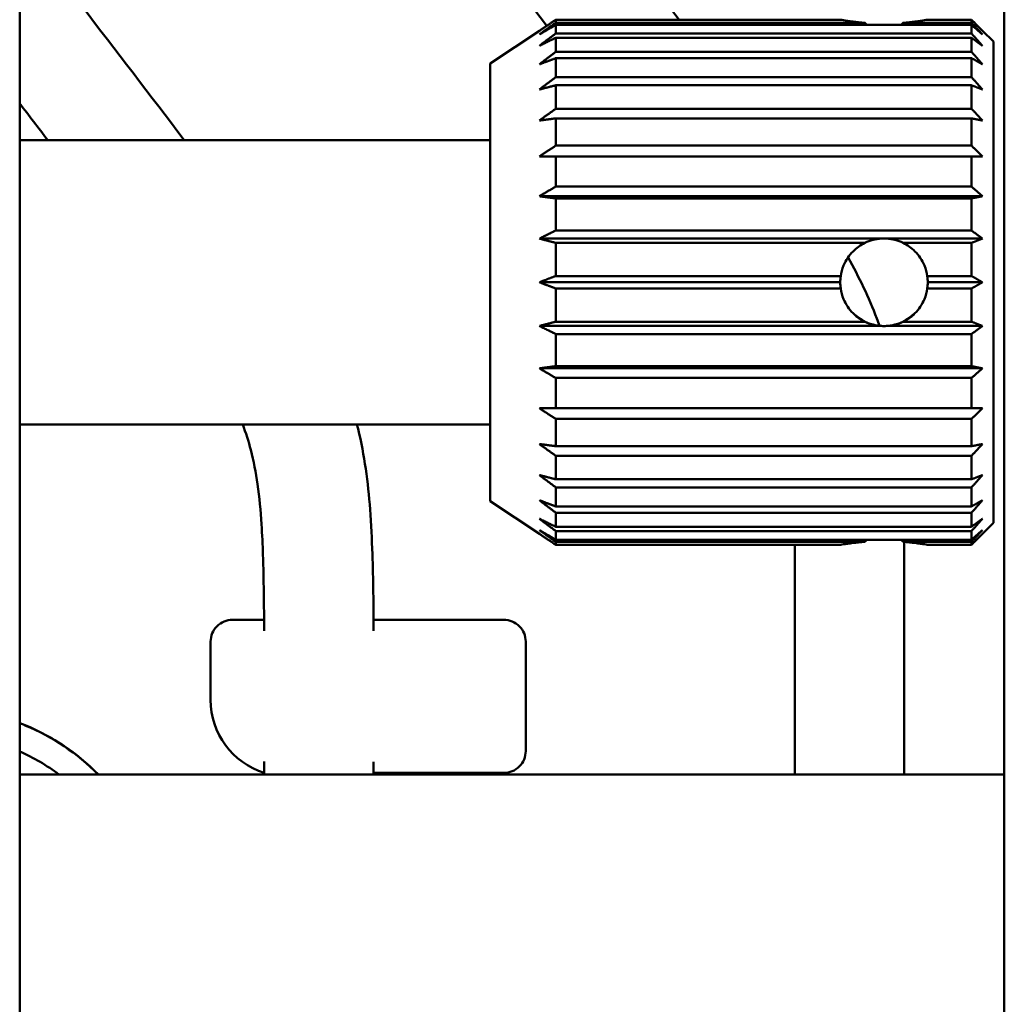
# Model space of a CAD drawing. Header units: millimetres. Extents: x 0 to 1891, y -60 to 594.
# Tile 28 of 118: x 96 to 141, y 413 to 458. Entities that reach past the tile are written whole.
import ezdxf

# ---------------------------------------------------------------- set-up
doc = ezdxf.new("R2010")
doc.units = ezdxf.units.MM
doc.layers.add('Sichtbar (ISO)', color=7, linetype='Continuous', lineweight=50)

msp = doc.modelspace()

# ---------------------------------------------------------------- linework, layer by layer
at = {"layer": 'Sichtbar (ISO)'}
for p, q in [((96.188, 495.38), (96.188, 306.38)), ((141.187, 321.882), (141.183, 461.882)), ((120.688, 457.876), (133.709, 457.876)), ((120.688, 457.744), (120.688, 457.876)), ((134.818, 457.744), (120.688, 457.744)), ((139.688, 457.744), (136.558, 457.744)), ((137.668, 457.876), (139.688, 457.876)), ((139.688, 457.876), (139.688, 457.744)), ((117.688, 455.88), (119.939, 457.38)), ((120.688, 457.644), (139.688, 457.644)), ((120.688, 457.251), (120.688, 457.644)), ((139.688, 457.251), (120.688, 457.251)), ((136.479, 457.644), (134.898, 457.644)), ((139.688, 457.644), (139.688, 457.251)), ((140.688, 456.88), (140.188, 457.38)), ((120.688, 456.413), (120.688, 457.055)), ((120.688, 457.055), (139.688, 457.055)), ((139.688, 457.055), (139.688, 456.413)), ((140.688, 456.88), (140.688, 434.88)), ((139.688, 456.413), (120.688, 456.413)), ((117.688, 435.88), (117.688, 455.88)), ((120.688, 455.254), (120.688, 456.126)), ((120.688, 456.126), (139.688, 456.126)), ((139.688, 456.126), (139.688, 455.254)), ((139.688, 455.254), (120.688, 455.254)), ((120.688, 453.811), (120.688, 454.885)), ((120.688, 454.885), (139.688, 454.885)), ((139.688, 454.885), (139.688, 453.811)), ((139.688, 453.811), (120.688, 453.811)), ((120.688, 452.126), (120.688, 453.371)), ((120.688, 453.371), (139.688, 453.371)), ((139.688, 453.371), (139.688, 452.126)), ((117.688, 452.38), (96.188, 452.38)), ((139.688, 452.126), (120.688, 452.126)), ((120.688, 450.252), (120.688, 451.63)), ((120.688, 451.63), (139.688, 451.63)), ((139.688, 451.63), (139.688, 450.252)), ((139.688, 450.252), (120.688, 450.252)), ((119.938, 449.813), (140.188, 449.813)), ((120.688, 448.245), (120.688, 449.713)), ((120.688, 449.713), (139.688, 449.713)), ((139.688, 449.713), (139.688, 448.245)), ((139.688, 448.245), (120.688, 448.245)), ((119.938, 447.877), (135.578, 447.877)), ((135.799, 447.877), (140.188, 447.877)), ((120.688, 446.166), (120.688, 447.681)), ((120.688, 447.681), (134.818, 447.681)), ((136.558, 447.681), (139.688, 447.681)), ((139.688, 447.681), (139.688, 446.166)), ((133.709, 446.166), (120.688, 446.166)), ((139.688, 446.166), (137.668, 446.166)), ((119.938, 445.88), (133.688, 445.88)), ((120.688, 444.079), (120.688, 445.593)), ((120.688, 445.593), (133.709, 445.593)), ((137.668, 445.593), (139.688, 445.593)), ((137.688, 445.88), (140.188, 445.88)), ((139.688, 445.593), (139.688, 444.079)), ((119.938, 443.883), (135.578, 443.883)), ((134.818, 444.079), (120.688, 444.079)), ((135.799, 443.883), (140.188, 443.883)), ((139.688, 444.079), (136.558, 444.079)), ((120.688, 442.046), (120.688, 443.514)), ((120.688, 443.514), (139.688, 443.514)), ((139.688, 443.514), (139.688, 442.046)), ((119.938, 441.947), (140.188, 441.947)), ((139.688, 442.046), (120.688, 442.046)), ((120.688, 440.13), (120.688, 441.507)), ((120.688, 441.507), (139.688, 441.507)), ((139.688, 441.507), (139.688, 440.13)), ((139.688, 440.13), (120.688, 440.13)), ((117.688, 439.38), (96.188, 439.38)), ((120.688, 438.388), (120.688, 439.633)), ((120.688, 439.633), (139.688, 439.633)), ((139.688, 439.633), (139.688, 438.388)), ((139.688, 438.388), (120.688, 438.388)), ((120.688, 436.874), (120.688, 437.949)), ((120.688, 437.949), (139.688, 437.949)), ((139.688, 437.949), (139.688, 436.874)), ((139.688, 436.874), (120.688, 436.874)), ((120.688, 435.634), (120.688, 436.506)), ((120.688, 436.506), (139.688, 436.506)), ((139.688, 436.506), (139.688, 435.634)), ((117.688, 435.88), (119.939, 434.38)), ((139.688, 435.634), (120.688, 435.634)), ((120.688, 434.705), (120.688, 435.347)), ((120.688, 435.347), (139.688, 435.347)), ((139.688, 435.347), (139.688, 434.705)), ((140.688, 434.88), (140.188, 434.38)), ((119.939, 434.38), (119.938, 434.38)), ((139.688, 434.705), (120.688, 434.705)), ((120.688, 434.115), (120.688, 434.509)), ((120.688, 434.509), (139.688, 434.509)), ((139.688, 434.509), (139.688, 434.115)), ((139.688, 434.115), (120.688, 434.115)), ((120.688, 433.883), (120.688, 434.016)), ((120.688, 434.016), (134.818, 434.016)), ((133.709, 433.883), (120.688, 433.883)), ((136.558, 434.016), (139.688, 434.016)), ((139.688, 433.883), (137.668, 433.883)), ((139.688, 434.016), (139.688, 433.883)), ((131.613, 423.38), (131.613, 432.492)), ((136.613, 432.492), (136.613, 423.38)), ((107.357, 430.455), (105.913, 430.455)), ((118.313, 430.455), (112.361, 430.455)), ((104.913, 426.794), (104.913, 429.455)), ((119.313, 429.455), (119.313, 424.455)), ((107.363, 423.379), (107.363, 423.983)), ((112.363, 423.955), (112.363, 423.379)), ((141.184, 423.38), (96.188, 423.379)), ((118.313, 423.455), (112.363, 423.455))]:
    msp.add_line(p, q, dxfattribs=at)
for centre, radius, start, end in [((105.913, 429.455), 1, 89.9998, 180.0002), ((118.313, 429.455), 1, 359.9998, 90.0002), ((108.413, 426.794), 3.5, 180, 252.5424), ((92.733, 416.505), 9.85, 44.2566, 69.4661), ((92.733, 416.505), 9.841, 44.3061, 67.9512), ((92.733, 416.505), 8.65, 52.6253, 66.458), ((118.313, 424.455), 1, 269.9998, 0.0002)]:
    msp.add_arc(centre, radius, start, end, dxfattribs=at)
for centre, major_axis, ratio, start_param, end_param in [((135.688, 462.692), (0, 5.495), 0.363971, 2.691535, 2.735176), ((135.688, 462.692), (0, -5.495), 0.36397, 5.833125, 5.876763), ((135.688, 462.692), (0, -5.495), 0.36397, 0.406422, 0.450061), ((135.688, 462.692), (0, 5.495), 0.363971, 3.54801, 3.591649), ((135.688, 445.88), (0, -2), 0.999991, 3.19679, 3.591653), ((135.688, 445.88), (2, 0), 0.999996, 1.515599, 1.625994), ((135.688, 445.88), (0, -2), 0.999991, 2.691532, 3.086395), ((135.688, 445.88), (2, 0), 0.999995, 2.997748, 3.141593), ((135.688, 445.88), (2, 0), 0.999995, 0, 0.143844), ((135.688, 445.88), (0, -2), 0.999995, 4.712389, 4.856233), ((135.688, 445.88), (0, -2), 0.999995, 1.426952, 1.570796), ((135.688, 445.88), (2, 0), 0.999991, 4.262328, 4.657192), ((135.688, 445.88), (0, -2), 0.999991, 5.833125, 6.227988), ((135.688, 445.88), (0, -2), 0.999996, 6.227988, 6.338383), ((135.688, 445.88), (2, 0), 0.999996, 4.657192, 4.767586), ((135.688, 445.88), (2, 0), 0.999991, 4.767586, 5.16245), ((135.688, 445.88), (0, -2), 0.999991, 0.055197, 0.450061), ((135.688, 429.068), (0, 5.495), 0.363971, 0.406424, 0.450061), ((135.688, 429.068), (0, -5.495), 0.36397, 2.691532, 2.735164), ((135.688, 429.068), (0, 5.495), 0.363971, 5.833125, 5.876762)]:
    msp.add_ellipse(centre, major_axis=major_axis, ratio=ratio, start_param=start_param, end_param=end_param, dxfattribs=at)
for points, knots in [([(120.276, 457.604), (120.258, 457.627), (118.928, 459.384), (116.75, 462.263), (113.969, 465.966), (112.084, 468.703), (110.696, 471.136), (109.626, 473.57), (108.877, 476.164), (108.433, 478.865), (108.226, 481.484), (108.114, 484.777), (108.113, 487.148), (108.113, 488.723)], [0.4519234, 0.4519234, 0.4519234, 0.4519234, 0.4532903, 0.5567371, 0.6236731, 0.6735552, 0.7147558, 0.7568699, 0.799901, 0.8430547, 0.8870771, 0.924954, 1, 1, 1, 1]), ([(113.113, 488.723), (113.115, 487.446), (113.116, 486.169), (113.136, 484.892), (113.148, 484.101), (113.167, 483.31), (113.201, 482.519), (113.232, 481.797), (113.277, 481.075), (113.343, 480.355), (113.405, 479.686), (113.485, 479.019), (113.596, 478.356), (113.698, 477.74), (113.826, 477.127), (113.99, 476.524), (114.08, 476.19), (114.181, 475.86), (114.293, 475.533), (114.483, 474.976), (114.705, 474.43), (114.953, 473.897), (115.481, 472.763), (116.126, 471.687), (116.819, 470.645), (117.209, 470.057), (117.615, 469.479), (118.028, 468.906), (118.292, 468.54), (118.559, 468.176), (118.828, 467.813), (119.185, 467.33), (119.546, 466.848), (119.907, 466.367), (121.02, 464.883), (122.138, 463.403), (123.258, 461.924), (124.28, 460.574), (125.303, 459.226), (126.325, 457.876)], [0, 0, 0, 0, 0.0608257, 0.0608257, 0.0608257, 0.0985275, 0.0985275, 0.0985275, 0.1329671, 0.1329671, 0.1329671, 0.1649618, 0.1649618, 0.1649618, 0.1947283, 0.1947283, 0.1947283, 0.2111858, 0.2111858, 0.2111858, 0.2391865, 0.2391865, 0.2391865, 0.2987194, 0.2987194, 0.2987194, 0.3323121, 0.3323121, 0.3323121, 0.3537806, 0.3537806, 0.3537806, 0.3823973, 0.3823973, 0.3823973, 0.4706436, 0.4706436, 0.4706436, 0.5511544, 0.5511544, 0.5511544, 0.5511544]), ([(96.188, 462.224), (97.13, 460.985), (98.075, 459.748), (99.021, 458.511), (100.585, 456.468), (102.152, 454.427), (103.711, 452.38)], [0.2592668, 0.2592668, 0.2592668, 0.2592668, 0.3522513, 0.3522513, 0.3522513, 0.5059764, 0.5059764, 0.5059764, 0.5059764]), ([(134.818, 457.744), (134.613, 457.759), (134.426, 457.778), (134.097, 457.817), (133.943, 457.84), (133.777, 457.865), (133.733, 457.872), (133.709, 457.876)], [-1.1215684, -1.1215684, -1.1215684, -1.1215684, -1.0568428, -1.0568428, -0.9813549, -0.9813549, -0.9340407, -0.9340407, -0.9340407, -0.9340407]), ([(133.709, 457.876), (133.733, 457.872), (133.777, 457.865), (133.943, 457.84), (134.097, 457.817), (134.426, 457.778), (134.613, 457.759), (134.818, 457.744)], [-0.8776933, -0.8776933, -0.8776933, -0.8776933, -0.8303791, -0.8303791, -0.7548912, -0.7548912, -0.6901656, -0.6901656, -0.6901656, -0.6901656]), ([(136.558, 457.744), (136.764, 457.759), (136.951, 457.778), (137.28, 457.817), (137.434, 457.84), (137.6, 457.865), (137.644, 457.872), (137.668, 457.876)], [-0.517657, -0.517657, -0.517657, -0.517657, -0.4529315, -0.4529315, -0.3774436, -0.3774436, -0.3301294, -0.3301294, -0.3301294, -0.3301294]), ([(137.668, 457.876), (137.644, 457.872), (137.6, 457.865), (137.434, 457.84), (137.28, 457.817), (136.951, 457.778), (136.764, 457.759), (136.558, 457.744)], [-0.273782, -0.273782, -0.273782, -0.273782, -0.2264678, -0.2264678, -0.1509799, -0.1509799, -0.0862543, -0.0862543, -0.0862543, -0.0862543]), ([(134.818, 447.681), (134.613, 447.581), (134.426, 447.446), (134.097, 447.117), (133.943, 446.892), (133.777, 446.491), (133.733, 446.329), (133.709, 446.166)], [-1.1215684, -1.1215684, -1.1215684, -1.1215684, -1.0568428, -1.0568428, -0.9813549, -0.9813549, -0.9340407, -0.9340407, -0.9340407, -0.9340407]), ([(137.668, 446.166), (137.644, 446.329), (137.6, 446.491), (137.434, 446.892), (137.28, 447.117), (136.951, 447.446), (136.764, 447.581), (136.558, 447.681)], [-0.273782, -0.273782, -0.273782, -0.273782, -0.2264678, -0.2264678, -0.1509799, -0.1509799, -0.0862543, -0.0862543, -0.0862543, -0.0862543]), ([(134.045, 447.019), (134.548, 446.119), (134.997, 445.19), (135.356, 444.224), (135.397, 444.114), (135.437, 444.003), (135.476, 443.891)], [0.76255451, 0.76255451, 0.76255451, 0.76255451, 0.81160036, 0.81160036, 0.81160036, 0.81721525, 0.81721525, 0.81721525, 0.81721525]), ([(133.709, 445.593), (133.733, 445.431), (133.777, 445.268), (133.943, 444.867), (134.097, 444.643), (134.426, 444.314), (134.613, 444.179), (134.818, 444.079)], [-0.8776933, -0.8776933, -0.8776933, -0.8776933, -0.8303791, -0.8303791, -0.7548912, -0.7548912, -0.6901656, -0.6901656, -0.6901656, -0.6901656]), ([(134.818, 444.079), (134.613, 444.179), (134.426, 444.314), (134.097, 444.643), (133.943, 444.868), (133.777, 445.268), (133.733, 445.431), (133.709, 445.593)], [-0.517657, -0.517657, -0.517657, -0.517657, -0.4529315, -0.4529315, -0.3774436, -0.3774436, -0.3301294, -0.3301294, -0.3301294, -0.3301294]), ([(133.71, 445.593), (133.733, 445.431), (133.777, 445.267), (133.944, 444.867), (134.097, 444.643), (134.451, 444.289), (134.675, 444.135), (135.168, 443.93), (135.436, 443.88), (135.941, 443.88), (136.209, 443.93), (136.702, 444.135), (136.926, 444.289), (137.28, 444.643), (137.433, 444.867), (137.6, 445.267), (137.644, 445.431), (137.667, 445.593)], [0.3309284, 0.3309284, 0.3309284, 0.3309284, 0.3784165, 0.3784165, 0.4540955, 0.4540955, 0.5297852, 0.5297852, 0.6054748, 0.6054748, 0.6811645, 0.6811645, 0.7568541, 0.7568541, 0.8325332, 0.8325332, 0.8800212, 0.8800212, 0.8800212, 0.8800212]), ([(135.688, 443.88), (135.436, 443.88), (135.168, 443.931), (134.675, 444.135), (134.451, 444.289), (134.097, 444.643), (133.944, 444.867), (133.777, 445.268), (133.733, 445.431), (133.71, 445.593)], [0.6054748, 0.6054748, 0.6054748, 0.6054748, 0.6811645, 0.6811645, 0.7568541, 0.7568541, 0.8325332, 0.8325332, 0.8800164, 0.8800164, 0.8800164, 0.8800164]), ([(137.667, 445.593), (137.644, 445.431), (137.6, 445.268), (137.433, 444.867), (137.28, 444.643), (136.926, 444.289), (136.702, 444.135), (136.209, 443.931), (135.941, 443.88), (135.688, 443.88)], [1.5418829, 1.5418829, 1.5418829, 1.5418829, 1.5893662, 1.5893662, 1.6650452, 1.6650452, 1.7407349, 1.7407349, 1.8164245, 1.8164245, 1.8164245, 1.8164245]), ([(136.558, 444.079), (136.764, 444.179), (136.951, 444.314), (137.28, 444.643), (137.434, 444.867), (137.6, 445.268), (137.644, 445.431), (137.668, 445.593)], [-0.517657, -0.517657, -0.517657, -0.517657, -0.4529315, -0.4529315, -0.3774436, -0.3774436, -0.3301294, -0.3301294, -0.3301294, -0.3301294]), ([(137.668, 445.593), (137.644, 445.431), (137.6, 445.268), (137.434, 444.868), (137.28, 444.643), (136.951, 444.314), (136.764, 444.179), (136.558, 444.079)], [-0.8776933, -0.8776933, -0.8776933, -0.8776933, -0.8303791, -0.8303791, -0.7548912, -0.7548912, -0.6901656, -0.6901656, -0.6901656, -0.6901656]), ([(107.36, 429.955), (107.355, 430.696), (107.349, 431.437), (107.336, 432.177), (107.329, 432.588), (107.32, 432.999), (107.306, 433.409), (107.291, 433.879), (107.27, 434.348), (107.24, 434.817), (107.2, 435.432), (107.144, 436.046), (107.057, 436.656), (106.982, 437.181), (106.884, 437.704), (106.751, 438.217), (106.648, 438.611), (106.525, 438.999), (106.381, 439.38)], [0, 0, 0, 0, 0.0359851, 0.0359851, 0.0359851, 0.055935, 0.055935, 0.055935, 0.0787513, 0.0787513, 0.0787513, 0.1086836, 0.1086836, 0.1086836, 0.1344499, 0.1344499, 0.1344499, 0.154204, 0.154204, 0.154204, 0.154204]), ([(111.601, 439.38), (111.619, 439.313), (111.636, 439.246), (111.652, 439.179), (111.947, 437.972), (112.108, 436.736), (112.202, 435.498), (112.253, 434.819), (112.284, 434.14), (112.307, 433.46), (112.346, 432.292), (112.36, 431.124), (112.363, 429.955)], [0.8109649, 0.8109649, 0.8109649, 0.8109649, 0.8151029, 0.8151029, 0.8151029, 0.8893922, 0.8893922, 0.8893922, 0.9300913, 0.9300913, 0.9300913, 1, 1, 1, 1]), ([(134.818, 434.016), (134.613, 434.001), (134.426, 433.982), (134.097, 433.942), (133.943, 433.92), (133.777, 433.894), (133.733, 433.887), (133.709, 433.883)], [-0.517657, -0.517657, -0.517657, -0.517657, -0.4529315, -0.4529315, -0.3774436, -0.3774436, -0.3301294, -0.3301294, -0.3301294, -0.3301294]), ([(133.709, 433.883), (133.733, 433.887), (133.777, 433.894), (133.943, 433.92), (134.097, 433.942), (134.426, 433.982), (134.613, 434.001), (134.818, 434.016)], [-0.273782, -0.273782, -0.273782, -0.273782, -0.2264678, -0.2264678, -0.1509799, -0.1509799, -0.0862706, -0.0862706, -0.0862706, -0.0862706]), ([(137.668, 433.883), (137.644, 433.887), (137.6, 433.894), (137.434, 433.92), (137.28, 433.942), (136.951, 433.982), (136.764, 434.001), (136.558, 434.016)], [-0.8776933, -0.8776933, -0.8776933, -0.8776933, -0.8303791, -0.8303791, -0.7548912, -0.7548912, -0.6901656, -0.6901656, -0.6901656, -0.6901656]), ([(136.559, 434.016), (136.764, 434.001), (136.951, 433.982), (137.28, 433.942), (137.434, 433.92), (137.6, 433.894), (137.644, 433.887), (137.668, 433.883)], [-1.1215521, -1.1215521, -1.1215521, -1.1215521, -1.0568428, -1.0568428, -0.9813549, -0.9813549, -0.9340407, -0.9340407, -0.9340407, -0.9340407])]:
    msp.add_open_spline(points, degree=3, knots=knots, dxfattribs=at)
for points, weights in [([(120.688, 457.876), (120.303, 457.623), (119.938, 457.38)], [1.04722962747, 1.04519380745, 1.04254089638]), ([(119.938, 457.205), (120.303, 457.469), (120.688, 457.744)], [1.04628301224, 1.04931796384, 1.05173519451]), ([(140.188, 457.38), (139.945, 457.623), (139.688, 457.876)], [1.01237758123, 1.01319208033, 1.01340354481]), ([(139.688, 457.744), (139.945, 457.469), (140.188, 457.205)], [1.02021547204, 1.01922126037, 1.01762181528]), ([(120.688, 457.644), (120.303, 457.42), (119.938, 457.205)], [1.0617907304, 1.0585145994, 1.05462033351]), ([(119.938, 456.686), (120.303, 456.963), (120.688, 457.251)], [1.05462033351, 1.05851459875, 1.06179072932]), ([(140.188, 457.205), (139.945, 457.42), (139.688, 457.644)], [1.04577024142, 1.05170629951, 1.05704636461]), ([(139.688, 457.251), (139.945, 456.963), (140.188, 456.686)], [1.05704636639, 1.05170630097, 1.04577024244]), ([(120.688, 457.055), (120.303, 456.867), (119.938, 456.686)], [1.0617907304, 1.0585145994, 1.05462033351]), ([(140.188, 456.686), (139.945, 456.867), (139.688, 457.055)], [1.04577024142, 1.05170629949, 1.05704636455]), ([(119.938, 455.839), (120.303, 456.12), (120.688, 456.413)], [1.05462033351, 1.05851459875, 1.06179072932]), ([(139.688, 456.413), (139.945, 456.12), (140.188, 455.839)], [1.05704636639, 1.05170630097, 1.04577024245]), ([(120.688, 456.126), (120.303, 455.979), (119.938, 455.839)], [1.0617907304, 1.05851459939, 1.05462033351]), ([(140.188, 455.839), (139.945, 455.979), (139.688, 456.126)], [1.04577024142, 1.05170629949, 1.05704636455]), ([(119.938, 454.689), (120.303, 454.966), (120.688, 455.254)], [1.05462033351, 1.05851459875, 1.06179072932]), ([(139.688, 455.254), (139.945, 454.966), (140.188, 454.689)], [1.05704636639, 1.05170630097, 1.04577024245]), ([(120.688, 454.885), (120.303, 454.785), (119.938, 454.689)], [1.0617907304, 1.05851459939, 1.05462033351]), ([(140.188, 454.689), (139.945, 454.785), (139.688, 454.885)], [1.04577024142, 1.05170629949, 1.05704636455]), ([(119.938, 453.272), (120.303, 453.536), (120.688, 453.811)], [1.05462033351, 1.05851459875, 1.06179072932]), ([(139.688, 453.811), (139.945, 453.536), (140.188, 453.272)], [1.05704636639, 1.05170630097, 1.04577024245]), ([(120.688, 453.371), (120.303, 453.321), (119.938, 453.272)], [1.0617907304, 1.05851459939, 1.05462033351]), ([(140.188, 453.272), (139.945, 453.321), (139.688, 453.371)], [1.04577024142, 1.05170629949, 1.05704636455]), ([(119.938, 451.63), (120.303, 451.873), (120.688, 452.126)], [1.05462033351, 1.05851459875, 1.06179072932]), ([(139.688, 452.126), (139.945, 451.873), (140.188, 451.63)], [1.05704636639, 1.05170630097, 1.04577024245]), ([(120.688, 451.63), (120.303, 451.63), (119.938, 451.63)], [1.0617907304, 1.05851459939, 1.05462033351]), ([(140.188, 451.63), (139.945, 451.63), (139.688, 451.63)], [1.04577024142, 1.05170629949, 1.05704636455]), ([(119.938, 449.813), (120.303, 450.028), (120.688, 450.252)], [1.05462033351, 1.05851459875, 1.06179072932]), ([(139.688, 450.252), (139.945, 450.028), (140.188, 449.813)], [1.05704636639, 1.05170630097, 1.04577024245]), ([(120.688, 449.713), (120.303, 449.764), (119.938, 449.813)], [1.0617907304, 1.05851459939, 1.05462033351]), ([(140.188, 449.813), (139.945, 449.764), (139.688, 449.713)], [1.04577024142, 1.05170629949, 1.05704636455]), ([(119.938, 447.877), (120.303, 448.057), (120.688, 448.245)], [1.05462033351, 1.05851459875, 1.06179072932]), ([(139.688, 448.245), (139.945, 448.057), (140.188, 447.877)], [1.05704636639, 1.05170630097, 1.04577024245]), ([(120.688, 447.681), (120.303, 447.781), (119.938, 447.877)], [1.05173597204, 1.04931867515, 1.04628365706]), ([(140.188, 447.877), (139.945, 447.781), (139.688, 447.681)], [1.01762268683, 1.01922226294, 1.02021660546]), ([(119.938, 445.88), (120.303, 446.02), (120.688, 446.166)], [1.04254090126, 1.04519380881, 1.04722962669]), ([(139.688, 446.166), (139.945, 446.02), (140.188, 445.88)], [1.01340354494, 1.01319208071, 1.01237758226]), ([(120.688, 445.593), (120.303, 445.74), (119.938, 445.88)], [1.04722962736, 1.04519380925, 1.04254090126]), ([(140.188, 445.88), (139.945, 445.74), (139.688, 445.593)], [1.01237758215, 1.01319208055, 1.01340354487]), ([(119.938, 443.883), (120.303, 443.979), (120.688, 444.079)], [1.04628365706, 1.04931867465, 1.05173597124]), ([(120.688, 443.514), (120.303, 443.702), (119.938, 443.883)], [1.0617907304, 1.05851459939, 1.05462033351]), ([(139.688, 444.079), (139.945, 443.979), (140.188, 443.883)], [1.0202166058, 1.0192222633, 1.01762268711]), ([(140.188, 443.883), (139.945, 443.702), (139.688, 443.514)], [1.04577024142, 1.05170629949, 1.05704636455]), ([(119.938, 441.947), (120.303, 441.995), (120.688, 442.046)], [1.05462033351, 1.05851459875, 1.06179072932]), ([(120.688, 441.507), (120.303, 441.732), (119.938, 441.947)], [1.0617907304, 1.05851459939, 1.05462033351]), ([(139.688, 442.046), (139.945, 441.995), (140.188, 441.947)], [1.05704636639, 1.05170630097, 1.04577024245]), ([(140.188, 441.947), (139.945, 441.732), (139.688, 441.507)], [1.04577024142, 1.05170629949, 1.05704636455]), ([(120.688, 439.633), (120.303, 439.887), (119.938, 440.13)], [1.0617907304, 1.05851459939, 1.05462033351]), ([(119.938, 440.13), (120.303, 440.13), (120.688, 440.13)], [1.05462033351, 1.05851459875, 1.06179072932]), ([(139.688, 440.13), (139.945, 440.13), (140.188, 440.13)], [1.05704636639, 1.05170630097, 1.04577024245]), ([(140.188, 440.13), (139.945, 439.887), (139.688, 439.633)], [1.04577024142, 1.05170629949, 1.05704636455]), ([(120.688, 437.949), (120.303, 438.224), (119.938, 438.488)], [1.0617907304, 1.05851459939, 1.05462033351]), ([(119.938, 438.488), (120.303, 438.439), (120.688, 438.388)], [1.05462033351, 1.05851459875, 1.06179072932]), ([(139.688, 438.388), (139.945, 438.439), (140.188, 438.488)], [1.05704636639, 1.05170630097, 1.04577024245]), ([(140.188, 438.488), (139.945, 438.224), (139.688, 437.949)], [1.04577024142, 1.05170629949, 1.05704636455]), ([(120.688, 436.506), (120.303, 436.794), (119.938, 437.07)], [1.0617907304, 1.05851459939, 1.05462033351]), ([(119.938, 437.07), (120.303, 436.974), (120.688, 436.874)], [1.05462033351, 1.05851459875, 1.06179072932]), ([(139.688, 436.874), (139.945, 436.974), (140.188, 437.07)], [1.05704636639, 1.05170630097, 1.04577024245]), ([(140.188, 437.07), (139.945, 436.794), (139.688, 436.506)], [1.04577024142, 1.05170629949, 1.05704636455]), ([(120.688, 435.347), (120.303, 435.64), (119.938, 435.921)], [1.0617907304, 1.05851459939, 1.05462033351]), ([(119.938, 435.921), (120.303, 435.78), (120.688, 435.634)], [1.05462033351, 1.05851459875, 1.06179072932]), ([(139.688, 435.634), (139.945, 435.78), (140.188, 435.921)], [1.05704636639, 1.05170630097, 1.04577024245]), ([(140.188, 435.921), (139.945, 435.64), (139.688, 435.347)], [1.04577024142, 1.05170629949, 1.05704636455]), ([(120.688, 434.509), (120.303, 434.797), (119.938, 435.073)], [1.0617907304, 1.0585145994, 1.05462033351]), ([(119.938, 435.073), (120.303, 434.893), (120.688, 434.705)], [1.05462033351, 1.05851459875, 1.06179072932]), ([(139.688, 434.705), (139.945, 434.893), (140.188, 435.073)], [1.05704636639, 1.05170630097, 1.04577024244]), ([(140.188, 435.073), (139.945, 434.797), (139.688, 434.509)], [1.04577024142, 1.05170629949, 1.05704636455]), ([(120.688, 434.016), (120.303, 434.291), (119.938, 434.555)], [1.05173519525, 1.04931796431, 1.04628301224]), ([(119.938, 434.555), (120.303, 434.34), (120.688, 434.115)], [1.05462033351, 1.0585145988, 1.0617907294]), ([(119.939, 434.38), (120.303, 434.137), (120.688, 433.883)], [1.04254159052, 1.04519407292, 1.04722962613]), ([(139.688, 434.115), (139.945, 434.34), (140.188, 434.555)], [1.05704636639, 1.05170630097, 1.04577024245]), ([(140.188, 434.555), (139.945, 434.291), (139.688, 434.016)], [1.017621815, 1.01922126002, 1.02021547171]), ([(139.688, 433.883), (139.945, 434.137), (140.188, 434.38)], [1.01340354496, 1.01319210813, 1.01237779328]), ([(140.188, 434.38), (140.188, 434.38), (140.188, 434.38)], [1.01237758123, 1.01237768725, 1.01237779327])]:
    msp.add_rational_spline(points, weights, degree=2, dxfattribs=at)
for points in [[(97.47, 452.38), (97.043, 452.938), (96.616, 453.496), (96.188, 454.055)], [(131.613, 432.492), (131.613, 432.956), (131.612, 433.419), (131.61, 433.883)], [(136.611, 434.012), (136.613, 433.505), (136.613, 432.998), (136.613, 432.492)], [(96.428, 425.626), (96.429, 425.629), (96.431, 425.631), (96.432, 425.634)]]:
    msp.add_open_spline(points, degree=3, dxfattribs=at)

doc.saveas('drawing.dxf')
